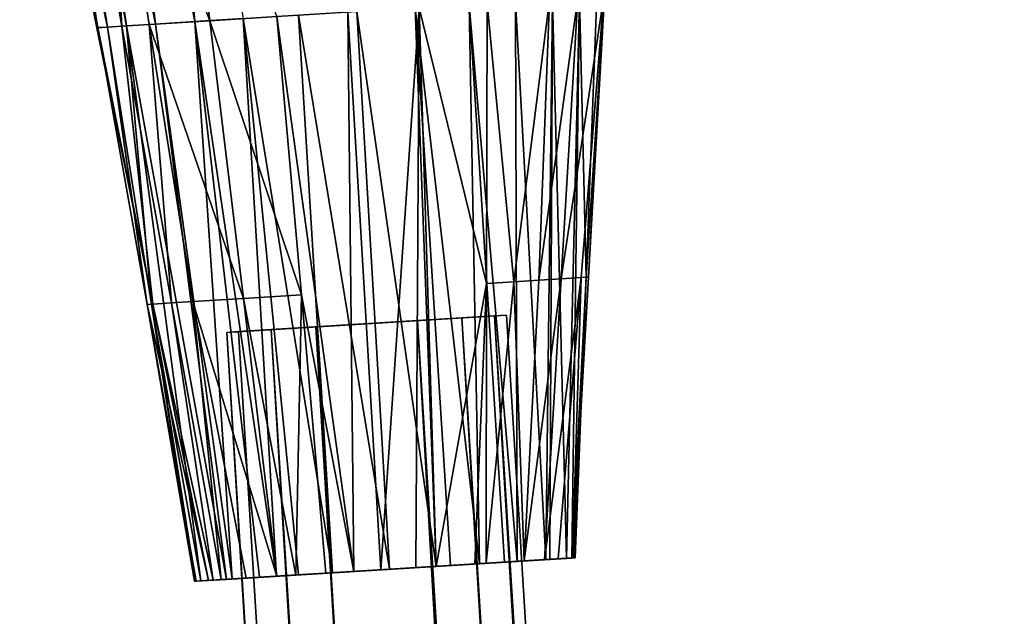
# Model space of a CAD drawing. Header units: millimetres. Extents: x 72 to 222, y 2 to 836.
# Tile 164 of 177: x 108 to 127, y 760 to 772. Entities that reach past the tile are written whole.
import ezdxf

# ---------------------------------------------------------------- set-up
doc = ezdxf.new("R2010")
doc.units = ezdxf.units.MM
doc.header["$LTSCALE"] = 25.4
doc.layers.get('0').update_dxf_attribs({"true_color": 0xff5454})

# ---------------------------------------------------------------- blocks, each defined once
blk = doc.blocks.new('MONO-I-GOLD-7714.STL')
at = {"color": 18, "true_color": 0x000000}
mesh = blk.add_polyface(dxfattribs=at)
corners = [(109.913, 783.06, 54.046), (111.182, 772.15, 53.827), (109.137, 783.012, 54.888)]
mesh.append_faces([[corners[k] for k in face] for face in [(0, 1, 2)]], dxfattribs={"color": 18})
mesh = blk.add_polyface(dxfattribs=at)
corners = [(111.182, 772.15, 53.827), (109.913, 783.06, 54.046), (110.244, 783.08, 53.77)]
mesh.append_faces([[corners[k] for k in face] for face in [(0, 1, 2)]], dxfattribs={"color": 18})
mesh = blk.add_polyface(dxfattribs=at)
corners = [(112.132, 772.209, 53.173), (111.182, 772.15, 53.827), (110.244, 783.08, 53.77)]
mesh.append_faces([[corners[k] for k in face] for face in [(0, 1, 2)]], dxfattribs={"color": 18})
mesh = blk.add_polyface(dxfattribs=at)
corners = [(108.26, 782.957, 56.309), (109.846, 772.067, 55.694), (107.747, 782.926, 57.537)]
mesh.append_faces([[corners[k] for k in face] for face in [(0, 1, 2)]], dxfattribs={"color": 18})
mesh = blk.add_polyface(dxfattribs=at)
corners = [(107.747, 782.926, 57.537), (109.471, 772.044, 56.782), (108.317, 777.467, 58.383)]
mesh.append_faces([[corners[k] for k in face] for face in [(0, 1, 2)]], dxfattribs={"color": 18})
mesh = blk.add_polyface(dxfattribs=at)
corners = [(109.471, 772.044, 56.782), (109.846, 772.067, 55.694), (110.333, 766.603, 56.404), (107.747, 782.926, 57.537)]
mesh.append_faces([[corners[k] for k in face] for face in [(0, 1, 2), (1, 0, 3)]], dxfattribs={"vtx0": -1, "color": 18})
mesh = blk.add_polyface(dxfattribs=at)
corners = [(109.137, 783.012, 54.888), (110.415, 772.102, 54.689), (108.26, 782.957, 56.309)]
mesh.append_faces([[corners[k] for k in face] for face in [(0, 1, 2)]], dxfattribs={"color": 18})
mesh = blk.add_polyface(dxfattribs=at)
corners = [(108.26, 782.957, 56.309), (110.415, 772.102, 54.689), (109.846, 772.067, 55.694)]
mesh.append_faces([[corners[k] for k in face] for face in [(0, 1, 2)]], dxfattribs={"color": 18})
mesh = blk.add_polyface(dxfattribs=at)
corners = [(109.137, 783.012, 54.888), (111.182, 772.15, 53.827), (110.415, 772.102, 54.689)]
mesh.append_faces([[corners[k] for k in face] for face in [(0, 1, 2)]], dxfattribs={"color": 18})
mesh = blk.add_polyface(dxfattribs=at)
corners = [(116.912, 767.01, 60.199), (116.934, 778, 61.382), (115.59, 772.422, 61.177), (116.923, 772.505, 60.791)]
mesh.append_faces([[corners[k] for k in face] for face in [(0, 1, 2), (1, 0, 3)]], dxfattribs={"vtx0": -1, "color": 18})
mesh = blk.add_polyface(dxfattribs=at)
corners = [(109.263, 772.031, 59.026), (108.778, 777.495, 60.106), (108.168, 777.458, 59.616)]
mesh.append_faces([[corners[k] for k in face] for face in [(0, 1, 2)]], dxfattribs={"color": 18})
mesh = blk.add_polyface(dxfattribs=at)
corners = [(108.317, 777.467, 58.383), (109.263, 772.031, 59.026), (108.168, 777.458, 59.616)]
mesh.append_faces([[corners[k] for k in face] for face in [(0, 1, 2)]], dxfattribs={"color": 18})
mesh = blk.add_polyface(dxfattribs=at)
corners = [(109.282, 772.032, 57.906), (109.471, 772.044, 56.782), (110.246, 766.598, 57.43), (108.317, 777.467, 58.383)]
mesh.append_faces([[corners[k] for k in face] for face in [(0, 1, 2), (1, 0, 3)]], dxfattribs={"vtx0": -1, "color": 18})
mesh = blk.add_polyface(dxfattribs=at)
corners = [(108.317, 777.467, 58.383), (109.282, 772.032, 57.906), (109.263, 772.031, 59.026)]
mesh.append_faces([[corners[k] for k in face] for face in [(0, 1, 2)]], dxfattribs={"color": 18})
mesh = blk.add_polyface(dxfattribs=at)
corners = [(109.752, 772.061, 59.519), (109.427, 777.535, 60.539), (108.778, 777.495, 60.106)]
mesh.append_faces([[corners[k] for k in face] for face in [(0, 1, 2)]], dxfattribs={"color": 18})
mesh = blk.add_polyface(dxfattribs=at)
corners = [(109.752, 772.061, 59.519), (108.778, 777.495, 60.106), (109.263, 772.031, 59.026)]
mesh.append_faces([[corners[k] for k in face] for face in [(0, 1, 2)]], dxfattribs={"color": 18})
mesh = blk.add_polyface(dxfattribs=at)
corners = [(111.479, 772.168, 60.658), (110.82, 777.622, 61.227), (109.427, 777.535, 60.539)]
mesh.append_faces([[corners[k] for k in face] for face in [(0, 1, 2)]], dxfattribs={"color": 18})
mesh = blk.add_polyface(dxfattribs=at)
corners = [(110.287, 772.095, 59.956), (109.427, 777.535, 60.539), (109.752, 772.061, 59.519)]
mesh.append_faces([[corners[k] for k in face] for face in [(0, 1, 2)]], dxfattribs={"color": 18})
mesh = blk.add_polyface(dxfattribs=at)
corners = [(111.479, 772.168, 60.658), (109.427, 777.535, 60.539), (110.287, 772.095, 59.956)]
mesh.append_faces([[corners[k] for k in face] for face in [(0, 1, 2)]], dxfattribs={"color": 18})
mesh = blk.add_polyface(dxfattribs=at)
corners = [(112.793, 772.25, 61.109), (110.82, 777.622, 61.227), (111.479, 772.168, 60.658)]
mesh.append_faces([[corners[k] for k in face] for face in [(0, 1, 2)]], dxfattribs={"color": 18})
mesh = blk.add_polyface(dxfattribs=at)
corners = [(119.214, 772.647, 59.271), (118.376, 767.101, 59.109), (118.766, 767.125, 58.633)]
mesh.append_faces([[corners[k] for k in face] for face in [(0, 1, 2)]], dxfattribs={"color": 18})
mesh = blk.add_polyface(dxfattribs=at)
corners = [(119.214, 772.647, 59.271), (118.703, 772.615, 59.738), (118.376, 767.101, 59.109)]
mesh.append_faces([[corners[k] for k in face] for face in [(0, 1, 2)]], dxfattribs={"color": 18})
mesh = blk.add_polyface(dxfattribs=at)
corners = [(118.862, 767.131, 56.609), (118.911, 767.134, 57.634), (118.596, 761.62, 57.113), (119.226, 772.647, 58.155)]
mesh.append_faces([[corners[k] for k in face] for face in [(0, 1, 2), (1, 0, 3)]], dxfattribs={"vtx0": -1, "color": 18})
mesh = blk.add_polyface(dxfattribs=at)
corners = [(119.072, 772.638, 57.027), (118.862, 767.131, 56.609), (118.735, 772.617, 55.927)]
mesh.append_faces([[corners[k] for k in face] for face in [(0, 1, 2)]], dxfattribs={"color": 18})
mesh = blk.add_polyface(dxfattribs=at)
corners = [(119.214, 772.647, 59.271), (118.766, 767.125, 58.633), (118.911, 767.134, 57.634)]
mesh.append_faces([[corners[k] for k in face] for face in [(0, 1, 2)]], dxfattribs={"color": 18})
mesh = blk.add_polyface(dxfattribs=at)
corners = [(119.226, 772.647, 58.155), (118.862, 767.131, 56.609), (119.072, 772.638, 57.027)]
mesh.append_faces([[corners[k] for k in face] for face in [(0, 1, 2)]], dxfattribs={"color": 18})
mesh = blk.add_polyface(dxfattribs=at)
corners = [(119.226, 772.647, 58.155), (119.214, 772.647, 59.271), (118.911, 767.134, 57.634)]
mesh.append_faces([[corners[k] for k in face] for face in [(0, 1, 2)]], dxfattribs={"color": 18})
mesh = blk.add_polyface(dxfattribs=at)
corners = [(116.773, 761.507, 53.172), (115.506, 772.417, 52.847), (116.569, 772.483, 53.295)]
mesh.append_faces([[corners[k] for k in face] for face in [(0, 1, 2)]], dxfattribs={"color": 18})
mesh = blk.add_polyface(dxfattribs=at)
corners = [(117.511, 761.553, 53.727), (116.569, 772.483, 53.295), (117.481, 772.539, 54.001)]
mesh.append_faces([[corners[k] for k in face] for face in [(0, 1, 2)]], dxfattribs={"color": 18})
mesh = blk.add_polyface(dxfattribs=at)
corners = [(117.511, 761.553, 53.727), (117.261, 761.538, 53.506), (116.569, 772.483, 53.295)]
mesh.append_faces([[corners[k] for k in face] for face in [(0, 1, 2)]], dxfattribs={"color": 18})
mesh = blk.add_polyface(dxfattribs=at)
corners = [(117.261, 761.538, 53.506), (116.773, 761.507, 53.172), (116.569, 772.483, 53.295)]
mesh.append_faces([[corners[k] for k in face] for face in [(0, 1, 2)]], dxfattribs={"color": 18})
mesh = blk.add_polyface(dxfattribs=at)
corners = [(117.443, 767.043, 59.896), (116.912, 767.01, 60.199), (116.902, 761.515, 59.608), (116.923, 772.505, 60.791)]
mesh.append_faces([[corners[k] for k in face] for face in [(0, 1, 2), (1, 0, 3)]], dxfattribs={"vtx0": -1, "color": 18})
mesh = blk.add_polyface(dxfattribs=at)
corners = [(118.147, 772.581, 60.149), (116.923, 772.505, 60.791), (117.443, 767.043, 59.896)]
mesh.append_faces([[corners[k] for k in face] for face in [(0, 1, 2)]], dxfattribs={"color": 18})
mesh = blk.add_polyface(dxfattribs=at)
corners = [(118.147, 772.581, 60.149), (117.443, 767.043, 59.896), (117.934, 767.073, 59.531)]
mesh.append_faces([[corners[k] for k in face] for face in [(0, 1, 2)]], dxfattribs={"color": 18})
mesh = blk.add_polyface(dxfattribs=at)
corners = [(118.207, 772.584, 54.899), (118.072, 761.588, 54.411), (117.481, 772.539, 54.001)]
mesh.append_faces([[corners[k] for k in face] for face in [(0, 1, 2)]], dxfattribs={"color": 18})
mesh = blk.add_polyface(dxfattribs=at)
corners = [(117.481, 772.539, 54.001), (118.072, 761.588, 54.411), (117.511, 761.553, 53.727)]
mesh.append_faces([[corners[k] for k in face] for face in [(0, 1, 2)]], dxfattribs={"color": 18})
mesh = blk.add_polyface(dxfattribs=at)
corners = [(118.703, 772.615, 59.738), (117.934, 767.073, 59.531), (118.376, 767.101, 59.109)]
mesh.append_faces([[corners[k] for k in face] for face in [(0, 1, 2)]], dxfattribs={"color": 18})
mesh = blk.add_polyface(dxfattribs=at)
corners = [(118.703, 772.615, 59.738), (118.147, 772.581, 60.149), (117.934, 767.073, 59.531)]
mesh.append_faces([[corners[k] for k in face] for face in [(0, 1, 2)]], dxfattribs={"color": 18})
mesh = blk.add_polyface(dxfattribs=at)
corners = [(118.207, 772.584, 54.899), (118.152, 761.593, 54.543), (118.072, 761.588, 54.411)]
mesh.append_faces([[corners[k] for k in face] for face in [(0, 1, 2)]], dxfattribs={"color": 18})
mesh = blk.add_polyface(dxfattribs=at)
corners = [(118.207, 772.584, 54.899), (118.48, 761.613, 55.283), (118.152, 761.593, 54.543)]
mesh.append_faces([[corners[k] for k in face] for face in [(0, 1, 2)]], dxfattribs={"color": 18})
mesh = blk.add_polyface(dxfattribs=at)
corners = [(118.735, 772.617, 55.927), (118.48, 761.613, 55.283), (118.207, 772.584, 54.899)]
mesh.append_faces([[corners[k] for k in face] for face in [(0, 1, 2)]], dxfattribs={"color": 18})
mesh = blk.add_polyface(dxfattribs=at)
corners = [(118.735, 772.617, 55.927), (118.582, 761.619, 55.672), (118.48, 761.613, 55.283)]
mesh.append_faces([[corners[k] for k in face] for face in [(0, 1, 2)]], dxfattribs={"color": 18})
mesh = blk.add_polyface(dxfattribs=at)
corners = [(118.735, 772.617, 55.927), (118.862, 767.131, 56.609), (118.582, 761.619, 55.672)]
mesh.append_faces([[corners[k] for k in face] for face in [(0, 1, 2)]], dxfattribs={"color": 18})
mesh = blk.add_polyface(dxfattribs=at)
corners = [(113.275, 766.785, 60.552), (112.793, 772.25, 61.109), (111.479, 772.168, 60.658)]
mesh.append_faces([[corners[k] for k in face] for face in [(0, 1, 2)]], dxfattribs={"color": 18})
mesh = blk.add_polyface(dxfattribs=at)
corners = [(113.887, 761.329, 52.824), (112.132, 772.209, 53.173), (113.218, 772.276, 52.787)]
mesh.append_faces([[corners[k] for k in face] for face in [(0, 1, 2)]], dxfattribs={"color": 18})
mesh = blk.add_polyface(dxfattribs=at)
corners = [(114.305, 761.355, 60.128), (114.188, 772.336, 61.287), (112.793, 772.25, 61.109)]
mesh.append_faces([[corners[k] for k in face] for face in [(0, 1, 2)]], dxfattribs={"color": 18})
mesh = blk.add_polyface(dxfattribs=at)
corners = [(113.275, 766.785, 60.552), (114.305, 761.355, 60.128), (112.793, 772.25, 61.109), (113.757, 761.321, 59.995)]
mesh.append_faces([[corners[k] for k in face] for face in [(0, 1, 2), (1, 0, 3)]], dxfattribs={"vtx0": -1, "color": 18})
mesh = blk.add_polyface(dxfattribs=at)
corners = [(115.008, 761.398, 52.68), (113.218, 772.276, 52.787), (114.366, 772.347, 52.681)]
mesh.append_faces([[corners[k] for k in face] for face in [(0, 1, 2)]], dxfattribs={"color": 18})
mesh = blk.add_polyface(dxfattribs=at)
corners = [(115.008, 761.398, 52.68), (113.887, 761.329, 52.824), (113.218, 772.276, 52.787)]
mesh.append_faces([[corners[k] for k in face] for face in [(0, 1, 2)]], dxfattribs={"color": 18})
mesh = blk.add_polyface(dxfattribs=at)
corners = [(115.59, 772.422, 61.177), (114.188, 772.336, 61.287), (114.836, 761.388, 60.178)]
mesh.append_faces([[corners[k] for k in face] for face in [(0, 1, 2)]], dxfattribs={"color": 18})
mesh = blk.add_polyface(dxfattribs=at)
corners = [(114.836, 761.388, 60.178), (114.188, 772.336, 61.287), (114.305, 761.355, 60.128)]
mesh.append_faces([[corners[k] for k in face] for face in [(0, 1, 2)]], dxfattribs={"color": 18})
mesh = blk.add_polyface(dxfattribs=at)
corners = [(115.921, 761.455, 52.817), (114.366, 772.347, 52.681), (115.506, 772.417, 52.847)]
mesh.append_faces([[corners[k] for k in face] for face in [(0, 1, 2)]], dxfattribs={"color": 18})
mesh = blk.add_polyface(dxfattribs=at)
corners = [(115.921, 761.455, 52.817), (115.008, 761.398, 52.68), (114.366, 772.347, 52.681)]
mesh.append_faces([[corners[k] for k in face] for face in [(0, 1, 2)]], dxfattribs={"color": 18})
mesh = blk.add_polyface(dxfattribs=at)
corners = [(115.59, 772.422, 61.177), (114.836, 761.388, 60.178), (115.52, 761.43, 60.13)]
mesh.append_faces([[corners[k] for k in face] for face in [(0, 1, 2)]], dxfattribs={"color": 18})
mesh = blk.add_polyface(dxfattribs=at)
corners = [(116.773, 761.507, 53.172), (116.201, 761.472, 52.907), (115.506, 772.417, 52.847)]
mesh.append_faces([[corners[k] for k in face] for face in [(0, 1, 2)]], dxfattribs={"color": 18})
mesh = blk.add_polyface(dxfattribs=at)
corners = [(116.201, 761.472, 52.907), (115.921, 761.455, 52.817), (115.506, 772.417, 52.847)]
mesh.append_faces([[corners[k] for k in face] for face in [(0, 1, 2)]], dxfattribs={"color": 18})
mesh = blk.add_polyface(dxfattribs=at)
corners = [(115.922, 761.455, 60.041), (115.59, 772.422, 61.177), (115.52, 761.43, 60.13)]
mesh.append_faces([[corners[k] for k in face] for face in [(0, 1, 2)]], dxfattribs={"color": 18})
mesh = blk.add_polyface(dxfattribs=at)
corners = [(116.912, 767.01, 60.199), (115.59, 772.422, 61.177), (115.922, 761.455, 60.041)]
mesh.append_faces([[corners[k] for k in face] for face in [(0, 1, 2)]], dxfattribs={"color": 18})
mesh = blk.add_polyface(dxfattribs=at)
corners = [(110.357, 766.605, 58.437), (109.752, 772.061, 59.519), (109.263, 772.031, 59.026)]
mesh.append_faces([[corners[k] for k in face] for face in [(0, 1, 2)]], dxfattribs={"color": 18})
mesh = blk.add_polyface(dxfattribs=at)
corners = [(109.471, 772.044, 56.782), (110.333, 766.603, 56.404), (110.246, 766.598, 57.43)]
mesh.append_faces([[corners[k] for k in face] for face in [(0, 1, 2)]], dxfattribs={"color": 18})
mesh = blk.add_polyface(dxfattribs=at)
corners = [(110.725, 766.627, 58.931), (110.287, 772.095, 59.956), (109.752, 772.061, 59.519)]
mesh.append_faces([[corners[k] for k in face] for face in [(0, 1, 2)]], dxfattribs={"color": 18})
mesh = blk.add_polyface(dxfattribs=at)
corners = [(109.752, 772.061, 59.519), (110.357, 766.605, 58.437), (110.725, 766.627, 58.931)]
mesh.append_faces([[corners[k] for k in face] for face in [(0, 1, 2)]], dxfattribs={"color": 18})
mesh = blk.add_polyface(dxfattribs=at)
corners = [(110.415, 772.102, 54.689), (111.809, 761.2, 54.339), (109.846, 772.067, 55.694)]
mesh.append_faces([[corners[k] for k in face] for face in [(0, 1, 2)]], dxfattribs={"color": 18})
mesh = blk.add_polyface(dxfattribs=at)
corners = [(109.846, 772.067, 55.694), (111.809, 761.2, 54.339), (111.304, 761.169, 55.447)]
mesh.append_faces([[corners[k] for k in face] for face in [(0, 1, 2)]], dxfattribs={"color": 18})
mesh = blk.add_polyface(dxfattribs=at)
corners = [(109.846, 772.067, 55.694), (111.304, 761.169, 55.447), (110.333, 766.603, 56.404)]
mesh.append_faces([[corners[k] for k in face] for face in [(0, 1, 2)]], dxfattribs={"color": 18})
mesh = blk.add_polyface(dxfattribs=at)
corners = [(112.138, 766.715, 60.088), (111.479, 772.168, 60.658), (110.287, 772.095, 59.956)]
mesh.append_faces([[corners[k] for k in face] for face in [(0, 1, 2)]], dxfattribs={"color": 18})
mesh = blk.add_polyface(dxfattribs=at)
corners = [(110.287, 772.095, 59.956), (110.725, 766.627, 58.931), (111.148, 766.654, 59.373)]
mesh.append_faces([[corners[k] for k in face] for face in [(0, 1, 2)]], dxfattribs={"color": 18})
mesh = blk.add_polyface(dxfattribs=at)
corners = [(112.138, 766.715, 60.088), (110.287, 772.095, 59.956), (111.148, 766.654, 59.373)]
mesh.append_faces([[corners[k] for k in face] for face in [(0, 1, 2)]], dxfattribs={"color": 18})
mesh = blk.add_polyface(dxfattribs=at)
corners = [(111.182, 772.15, 53.827), (111.917, 761.207, 54.186), (110.415, 772.102, 54.689)]
mesh.append_faces([[corners[k] for k in face] for face in [(0, 1, 2)]], dxfattribs={"color": 18})
mesh = blk.add_polyface(dxfattribs=at)
corners = [(110.415, 772.102, 54.689), (111.917, 761.207, 54.186), (111.809, 761.2, 54.339)]
mesh.append_faces([[corners[k] for k in face] for face in [(0, 1, 2)]], dxfattribs={"color": 18})
mesh = blk.add_polyface(dxfattribs=at)
corners = [(112.785, 761.261, 53.347), (111.182, 772.15, 53.827), (112.132, 772.209, 53.173)]
mesh.append_faces([[corners[k] for k in face] for face in [(0, 1, 2)]], dxfattribs={"color": 18})
mesh = blk.add_polyface(dxfattribs=at)
corners = [(112.785, 761.261, 53.347), (112.452, 761.24, 53.607), (111.182, 772.15, 53.827)]
mesh.append_faces([[corners[k] for k in face] for face in [(0, 1, 2)]], dxfattribs={"color": 18})
mesh = blk.add_polyface(dxfattribs=at)
corners = [(111.182, 772.15, 53.827), (112.452, 761.24, 53.607), (111.917, 761.207, 54.186)]
mesh.append_faces([[corners[k] for k in face] for face in [(0, 1, 2)]], dxfattribs={"color": 18})
mesh = blk.add_polyface(dxfattribs=at)
corners = [(113.275, 766.785, 60.552), (111.479, 772.168, 60.658), (112.138, 766.715, 60.088)]
mesh.append_faces([[corners[k] for k in face] for face in [(0, 1, 2)]], dxfattribs={"color": 18})
mesh = blk.add_polyface(dxfattribs=at)
corners = [(113.887, 761.329, 52.824), (113.218, 761.288, 53.087), (112.132, 772.209, 53.173)]
mesh.append_faces([[corners[k] for k in face] for face in [(0, 1, 2)]], dxfattribs={"color": 18})
mesh = blk.add_polyface(dxfattribs=at)
corners = [(113.218, 761.288, 53.087), (112.785, 761.261, 53.347), (112.132, 772.209, 53.173)]
mesh.append_faces([[corners[k] for k in face] for face in [(0, 1, 2)]], dxfattribs={"color": 18})
mesh = blk.add_polyface(dxfattribs=at)
corners = [(109.282, 772.032, 57.906), (110.357, 766.605, 58.437), (109.263, 772.031, 59.026)]
mesh.append_faces([[corners[k] for k in face] for face in [(0, 1, 2)]], dxfattribs={"color": 18})
mesh = blk.add_polyface(dxfattribs=at)
corners = [(109.282, 772.032, 57.906), (110.246, 766.598, 57.43), (110.357, 766.605, 58.437)]
mesh.append_faces([[corners[k] for k in face] for face in [(0, 1, 2)]], dxfattribs={"color": 18})
mesh = blk.add_polyface(dxfattribs=at)
corners = [(117.645, 761.561, 58.996), (117.443, 767.043, 59.896), (116.902, 761.515, 59.608)]
mesh.append_faces([[corners[k] for k in face] for face in [(0, 1, 2)]], dxfattribs={"color": 18})
mesh = blk.add_polyface(dxfattribs=at)
corners = [(117.934, 767.073, 59.531), (117.443, 767.043, 59.896), (117.645, 761.561, 58.996)]
mesh.append_faces([[corners[k] for k in face] for face in [(0, 1, 2)]], dxfattribs={"color": 18})
mesh = blk.add_polyface(dxfattribs=at)
corners = [(118.376, 767.101, 59.109), (117.645, 761.561, 58.996), (118.05, 761.586, 58.48)]
mesh.append_faces([[corners[k] for k in face] for face in [(0, 1, 2)]], dxfattribs={"color": 18})
mesh = blk.add_polyface(dxfattribs=at)
corners = [(118.376, 767.101, 59.109), (117.934, 767.073, 59.531), (117.645, 761.561, 58.996)]
mesh.append_faces([[corners[k] for k in face] for face in [(0, 1, 2)]], dxfattribs={"color": 18})
mesh = blk.add_polyface(dxfattribs=at)
corners = [(118.766, 767.125, 58.633), (118.05, 761.586, 58.48), (118.317, 761.603, 57.995)]
mesh.append_faces([[corners[k] for k in face] for face in [(0, 1, 2)]], dxfattribs={"color": 18})
mesh = blk.add_polyface(dxfattribs=at)
corners = [(118.766, 767.125, 58.633), (118.376, 767.101, 59.109), (118.05, 761.586, 58.48)]
mesh.append_faces([[corners[k] for k in face] for face in [(0, 1, 2)]], dxfattribs={"color": 18})
mesh = blk.add_polyface(dxfattribs=at)
corners = [(118.766, 767.125, 58.633), (118.317, 761.603, 57.995), (118.596, 761.62, 57.113)]
mesh.append_faces([[corners[k] for k in face] for face in [(0, 1, 2)]], dxfattribs={"color": 18})
mesh = blk.add_polyface(dxfattribs=at)
corners = [(118.862, 767.131, 56.609), (118.652, 761.624, 56.19), (118.582, 761.619, 55.672)]
mesh.append_faces([[corners[k] for k in face] for face in [(0, 1, 2)]], dxfattribs={"color": 18})
mesh = blk.add_polyface(dxfattribs=at)
corners = [(118.911, 767.134, 57.634), (118.766, 767.125, 58.633), (118.596, 761.62, 57.113)]
mesh.append_faces([[corners[k] for k in face] for face in [(0, 1, 2)]], dxfattribs={"color": 18})
mesh = blk.add_polyface(dxfattribs=at)
corners = [(118.862, 767.131, 56.609), (118.596, 761.62, 57.113), (118.63, 761.622, 56.894)]
mesh.append_faces([[corners[k] for k in face] for face in [(0, 1, 2)]], dxfattribs={"color": 18})
mesh = blk.add_polyface(dxfattribs=at)
corners = [(118.862, 767.131, 56.609), (118.63, 761.622, 56.894), (118.652, 761.624, 56.19)]
mesh.append_faces([[corners[k] for k in face] for face in [(0, 1, 2)]], dxfattribs={"color": 18})
mesh = blk.add_polyface(dxfattribs=at)
corners = [(116.912, 767.01, 60.199), (115.922, 761.455, 60.041), (116.68, 761.502, 59.737)]
mesh.append_faces([[corners[k] for k in face] for face in [(0, 1, 2)]], dxfattribs={"color": 18})
mesh = blk.add_polyface(dxfattribs=at)
corners = [(116.912, 767.01, 60.199), (116.68, 761.502, 59.737), (116.902, 761.515, 59.608)]
mesh.append_faces([[corners[k] for k in face] for face in [(0, 1, 2)]], dxfattribs={"color": 18})
mesh = blk.add_polyface(dxfattribs=at)
corners = [(111.148, 766.654, 59.373), (110.725, 766.627, 58.931), (111.698, 761.194, 58.343)]
mesh.append_faces([[corners[k] for k in face] for face in [(0, 1, 2)]], dxfattribs={"color": 18})
mesh = blk.add_polyface(dxfattribs=at)
corners = [(112.797, 761.262, 59.519), (112.138, 766.715, 60.088), (111.148, 766.654, 59.373)]
mesh.append_faces([[corners[k] for k in face] for face in [(0, 1, 2)]], dxfattribs={"color": 18})
mesh = blk.add_polyface(dxfattribs=at)
corners = [(111.148, 766.654, 59.373), (111.698, 761.194, 58.343), (112.194, 761.224, 59.002)]
mesh.append_faces([[corners[k] for k in face] for face in [(0, 1, 2)]], dxfattribs={"color": 18})
mesh = blk.add_polyface(dxfattribs=at)
corners = [(112.797, 761.262, 59.519), (111.148, 766.654, 59.373), (112.194, 761.224, 59.002)]
mesh.append_faces([[corners[k] for k in face] for face in [(0, 1, 2)]], dxfattribs={"color": 18})
mesh = blk.add_polyface(dxfattribs=at)
corners = [(113.275, 766.785, 60.552), (112.138, 766.715, 60.088), (113.167, 761.284, 59.744)]
mesh.append_faces([[corners[k] for k in face] for face in [(0, 1, 2)]], dxfattribs={"color": 18})
mesh = blk.add_polyface(dxfattribs=at)
corners = [(113.167, 761.284, 59.744), (112.138, 766.715, 60.088), (112.797, 761.262, 59.519)]
mesh.append_faces([[corners[k] for k in face] for face in [(0, 1, 2)]], dxfattribs={"color": 18})
mesh = blk.add_polyface(dxfattribs=at)
corners = [(113.757, 761.321, 59.995), (113.275, 766.785, 60.552), (113.167, 761.284, 59.744)]
mesh.append_faces([[corners[k] for k in face] for face in [(0, 1, 2)]], dxfattribs={"color": 18})
mesh = blk.add_polyface(dxfattribs=at)
corners = [(110.357, 766.605, 58.437), (110.246, 766.598, 57.43), (111.452, 761.178, 57.847)]
mesh.append_faces([[corners[k] for k in face] for face in [(0, 1, 2)]], dxfattribs={"color": 18})
mesh = blk.add_polyface(dxfattribs=at)
corners = [(110.333, 766.603, 56.404), (111.181, 761.162, 56.662), (110.246, 766.598, 57.43)]
mesh.append_faces([[corners[k] for k in face] for face in [(0, 1, 2)]], dxfattribs={"color": 18})
mesh = blk.add_polyface(dxfattribs=at)
corners = [(110.246, 766.598, 57.43), (111.181, 761.162, 56.662), (111.211, 761.163, 56.953)]
mesh.append_faces([[corners[k] for k in face] for face in [(0, 1, 2)]], dxfattribs={"color": 18})
mesh = blk.add_polyface(dxfattribs=at)
corners = [(110.246, 766.598, 57.43), (111.211, 761.163, 56.953), (111.452, 761.178, 57.847)]
mesh.append_faces([[corners[k] for k in face] for face in [(0, 1, 2)]], dxfattribs={"color": 18})
mesh = blk.add_polyface(dxfattribs=at)
corners = [(110.333, 766.603, 56.404), (111.304, 761.169, 55.447), (111.195, 761.162, 56.026)]
mesh.append_faces([[corners[k] for k in face] for face in [(0, 1, 2)]], dxfattribs={"color": 18})
mesh = blk.add_polyface(dxfattribs=at)
corners = [(110.333, 766.603, 56.404), (111.195, 761.162, 56.026), (111.181, 761.162, 56.662)]
mesh.append_faces([[corners[k] for k in face] for face in [(0, 1, 2)]], dxfattribs={"color": 18})
mesh = blk.add_polyface(dxfattribs=at)
corners = [(110.725, 766.627, 58.931), (110.357, 766.605, 58.437), (111.547, 761.184, 58.062)]
mesh.append_faces([[corners[k] for k in face] for face in [(0, 1, 2)]], dxfattribs={"color": 18})
mesh = blk.add_polyface(dxfattribs=at)
corners = [(110.357, 766.605, 58.437), (111.452, 761.178, 57.847), (111.547, 761.184, 58.062)]
mesh.append_faces([[corners[k] for k in face] for face in [(0, 1, 2)]], dxfattribs={"color": 18})
mesh = blk.add_polyface(dxfattribs=at)
corners = [(110.725, 766.627, 58.931), (111.547, 761.184, 58.062), (111.698, 761.194, 58.343)]
mesh.append_faces([[corners[k] for k in face] for face in [(0, 1, 2)]], dxfattribs={"color": 18})
mesh = blk.add_polyface(dxfattribs=at)
corners = [(112.684, 766.104, 56.178), (115.553, 766.281, 55.944), (113.557, 766.158, 55.944), (116.426, 766.335, 56.178), (112.044, 766.064, 56.819), (117.066, 766.375, 56.819), (111.81, 766.049, 57.694), (117.3, 766.389, 57.694), (112.044, 766.064, 58.569), (117.066, 766.375, 58.569), (112.684, 766.104, 59.209), (116.426, 766.335, 59.209), (113.557, 766.158, 59.444), (115.553, 766.281, 59.444)]
mesh.append_faces([[corners[k] for k in face] for face in [(0, 1, 2), (11, 12, 13)]], dxfattribs={"vtx0": -1, "color": 18})
mesh.append_faces([[corners[k] for k in face] for face in [(1, 0, 3), (3, 4, 5), (5, 6, 7), (7, 8, 9), (9, 10, 11)]], dxfattribs={"vtx0": -1, "vtx1": -1, "color": 18})
mesh.append_faces([[corners[k] for k in face] for face in [(3, 0, 4), (5, 4, 6), (7, 6, 8), (9, 8, 10), (11, 10, 12)]], dxfattribs={"vtx0": -1, "vtx2": -1, "color": 18})
mesh = blk.add_polyface(dxfattribs=at)
corners = [(138.499, 362.875, 59.444), (115.553, 766.281, 59.444), (113.557, 766.158, 59.444), (140.495, 362.998, 59.444)]
mesh.append_faces([[corners[k] for k in face] for face in [(0, 1, 2), (1, 0, 3)]], dxfattribs={"vtx0": -1, "color": 18})
mesh = blk.add_polyface(dxfattribs=at)
corners = [(115.553, 766.281, 55.944), (138.499, 362.875, 55.944), (113.557, 766.158, 55.944), (140.495, 362.998, 55.944)]
mesh.append_faces([[corners[k] for k in face] for face in [(0, 1, 2), (1, 0, 3)]], dxfattribs={"vtx0": -1, "color": 18})
mesh = blk.add_polyface(dxfattribs=at)
corners = [(116.426, 766.335, 56.178), (140.495, 362.998, 55.944), (115.553, 766.281, 55.944), (141.368, 363.052, 56.178)]
mesh.append_faces([[corners[k] for k in face] for face in [(0, 1, 2), (1, 0, 3)]], dxfattribs={"vtx0": -1, "color": 18})
mesh = blk.add_polyface(dxfattribs=at)
corners = [(140.495, 362.998, 59.444), (116.426, 766.335, 59.209), (115.553, 766.281, 59.444), (141.368, 363.052, 59.209)]
mesh.append_faces([[corners[k] for k in face] for face in [(0, 1, 2), (1, 0, 3)]], dxfattribs={"vtx0": -1, "color": 18})
mesh = blk.add_polyface(dxfattribs=at)
corners = [(117.066, 766.375, 56.819), (141.368, 363.052, 56.178), (116.426, 766.335, 56.178), (142.008, 363.092, 56.819)]
mesh.append_faces([[corners[k] for k in face] for face in [(0, 1, 2), (1, 0, 3)]], dxfattribs={"vtx0": -1, "color": 18})
mesh = blk.add_polyface(dxfattribs=at)
corners = [(141.368, 363.052, 59.209), (117.066, 766.375, 58.569), (116.426, 766.335, 59.209), (142.008, 363.092, 58.569)]
mesh.append_faces([[corners[k] for k in face] for face in [(0, 1, 2), (1, 0, 3)]], dxfattribs={"vtx0": -1, "color": 18})
mesh = blk.add_polyface(dxfattribs=at)
corners = [(117.066, 766.375, 56.819), (142.242, 363.106, 57.694), (142.008, 363.092, 56.819), (117.3, 766.389, 57.694)]
mesh.append_faces([[corners[k] for k in face] for face in [(0, 1, 2), (1, 0, 3)]], dxfattribs={"vtx0": -1, "color": 18})
mesh = blk.add_polyface(dxfattribs=at)
corners = [(142.242, 363.106, 57.694), (117.066, 766.375, 58.569), (142.008, 363.092, 58.569), (117.3, 766.389, 57.694)]
mesh.append_faces([[corners[k] for k in face] for face in [(0, 1, 2), (1, 0, 3)]], dxfattribs={"vtx0": -1, "color": 18})
mesh = blk.add_polyface(dxfattribs=at)
corners = [(136.986, 362.781, 58.569), (111.81, 766.049, 57.694), (136.752, 362.767, 57.694), (112.044, 766.064, 58.569)]
mesh.append_faces([[corners[k] for k in face] for face in [(0, 1, 2), (1, 0, 3)]], dxfattribs={"vtx0": -1, "color": 18})
mesh = blk.add_polyface(dxfattribs=at)
corners = [(111.81, 766.049, 57.694), (136.986, 362.781, 56.819), (136.752, 362.767, 57.694), (112.044, 766.064, 56.819)]
mesh.append_faces([[corners[k] for k in face] for face in [(0, 1, 2), (1, 0, 3)]], dxfattribs={"vtx0": -1, "color": 18})
mesh = blk.add_polyface(dxfattribs=at)
corners = [(136.986, 362.781, 58.569), (112.684, 766.104, 59.209), (112.044, 766.064, 58.569), (137.625, 362.821, 59.209)]
mesh.append_faces([[corners[k] for k in face] for face in [(0, 1, 2), (1, 0, 3)]], dxfattribs={"vtx0": -1, "color": 18})
mesh = blk.add_polyface(dxfattribs=at)
corners = [(112.684, 766.104, 56.178), (136.986, 362.781, 56.819), (112.044, 766.064, 56.819), (137.625, 362.821, 56.178)]
mesh.append_faces([[corners[k] for k in face] for face in [(0, 1, 2), (1, 0, 3)]], dxfattribs={"vtx0": -1, "color": 18})
mesh = blk.add_polyface(dxfattribs=at)
corners = [(137.625, 362.821, 59.209), (113.557, 766.158, 59.444), (112.684, 766.104, 59.209), (138.499, 362.875, 59.444)]
mesh.append_faces([[corners[k] for k in face] for face in [(0, 1, 2), (1, 0, 3)]], dxfattribs={"vtx0": -1, "color": 18})
mesh = blk.add_polyface(dxfattribs=at)
corners = [(113.557, 766.158, 55.944), (137.625, 362.821, 56.178), (112.684, 766.104, 56.178), (138.499, 362.875, 55.944)]
mesh.append_faces([[corners[k] for k in face] for face in [(0, 1, 2), (1, 0, 3)]], dxfattribs={"vtx0": -1, "color": 18})
mesh = blk.add_polyface(dxfattribs=at)
corners = [(115.921, 761.455, 52.817), (113.887, 761.329, 52.824), (115.008, 761.398, 52.68), (116.201, 761.472, 52.907), (113.218, 761.288, 53.087), (116.773, 761.507, 53.172), (112.785, 761.261, 53.347), (117.261, 761.538, 53.506), (112.452, 761.24, 53.607), (117.511, 761.553, 53.727), (111.917, 761.207, 54.186), (118.072, 761.588, 54.411), (111.809, 761.2, 54.339), (111.304, 761.169, 55.447), (118.152, 761.593, 54.543), (118.48, 761.613, 55.283), (118.582, 761.619, 55.672), (111.195, 761.162, 56.026), (118.652, 761.624, 56.19), (111.181, 761.162, 56.662), (118.63, 761.622, 56.894), (111.211, 761.163, 56.953), (118.596, 761.62, 57.113), (111.452, 761.178, 57.847), (118.317, 761.603, 57.995), (111.547, 761.184, 58.062), (118.05, 761.586, 58.48), (111.698, 761.194, 58.343), (112.194, 761.224, 59.002), (117.645, 761.561, 58.996), (116.902, 761.515, 59.608), (112.797, 761.262, 59.519), (113.167, 761.284, 59.744), (116.68, 761.502, 59.737), (115.922, 761.455, 60.041), (113.757, 761.321, 59.995), (114.305, 761.355, 60.128), (115.52, 761.43, 60.13), (114.836, 761.388, 60.178)]
mesh.append_faces([[corners[k] for k in face] for face in [(0, 1, 2), (36, 37, 38)]], dxfattribs={"vtx0": -1, "color": 18})
mesh.append_faces([[corners[k] for k in face] for face in [(1, 3, 4), (4, 5, 6), (6, 7, 8), (8, 9, 10), (10, 11, 12), (12, 11, 13), (13, 16, 17), (17, 18, 19), (19, 20, 21), (21, 22, 23), (23, 24, 25), (25, 26, 27), (27, 26, 28), (28, 30, 31), (31, 30, 32), (32, 34, 35), (35, 34, 36)]], dxfattribs={"vtx0": -1, "vtx1": -1, "color": 18})
mesh.append_faces([[corners[k] for k in face] for face in [(1, 0, 3), (4, 3, 5), (6, 5, 7), (8, 7, 9), (10, 9, 11), (13, 11, 14), (13, 14, 15), (13, 15, 16), (17, 16, 18), (19, 18, 20), (21, 20, 22), (23, 22, 24), (25, 24, 26), (28, 26, 29), (28, 29, 30), (32, 30, 33), (32, 33, 34), (36, 34, 37)]], dxfattribs={"vtx0": -1, "vtx2": -1, "color": 18})

msp = doc.modelspace()

# ---------------------------------------------------------------- block references
at = {"color": 0}
msp.add_blockref('MONO-I-GOLD-7714.STL', (0, 0), dxfattribs=at)

doc.saveas('drawing.dxf')
